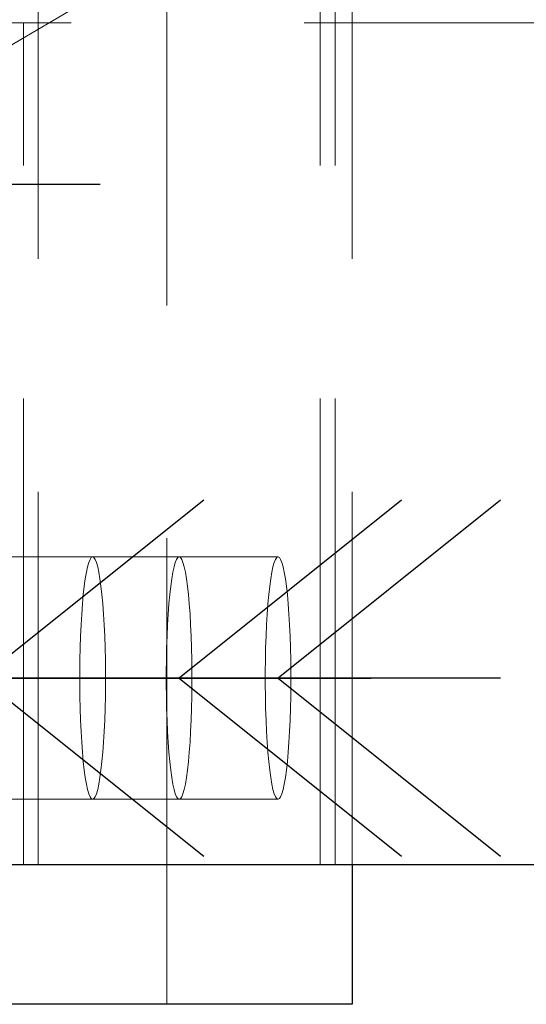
# Model space of a CAD drawing. Header units: millimetres. Extents: x 3536 to 4290, y 11030 to 11491.
# Tile 63 of 102: x 3810.04 to 3812.76, y 11219.24 to 11224.52. Entities that reach past the tile are written whole.
import ezdxf

# ---------------------------------------------------------------- set-up
doc = ezdxf.new("R2010")
doc.units = ezdxf.units.MM
doc.header["$LTSCALE"] = 10
doc.linetypes.add('HIDDEN', pattern=[0.375, 0.25, -0.125])
doc.linetypes.add('MITTE', pattern=[2, 1.25, -0.25, 0.25, -0.25])
for name, color, linetype in [('PS_BOLT', 4, 'Continuous'), ('PS_MID', 5, 'MITTE'), ('PS_SHAPE', 3, 'Continuous')]:
    doc.layers.add(name, color=color, linetype=linetype)
for name, color, linetype, lineweight in [('PS_Hidden', 2, 'HIDDEN', 9), ('PS_Pos', 1, 'Continuous', 15), ('PS_SOLID', 7, 'Continuous', 30)]:
    doc.layers.add(name, color=color, linetype=linetype, lineweight=lineweight)

# ---------------------------------------------------------------- blocks, each defined once
blk = doc.blocks.new('*X686')
at = {"color": 30, "linetype": 'Continuous'}
for p, q in [((3808.5666, 11221.9431), (3809.7598, 11220.9885)), ((3812.6186, 11221.9431), (3811.4254, 11220.9885)), ((3809.7598, 11220.9885), (3808.5666, 11220.0339)), ((3812.6186, 11220.9885), (3808.5666, 11220.9885)), ((3811.4254, 11220.9885), (3812.6186, 11220.0339))]:
    blk.add_line(p, q, dxfattribs=at)
blk = doc.blocks.new('*X689')
at = {"color": 30, "linetype": 'Continuous'}
for p, q in [((3806.9747, 11221.9431), (3808.1679, 11220.9885)), ((3811.0267, 11221.9431), (3809.8335, 11220.9885)), ((3808.1679, 11220.9885), (3806.9747, 11220.0339)), ((3811.0267, 11220.9885), (3806.9747, 11220.9885)), ((3809.8335, 11220.9885), (3811.0267, 11220.0339))]:
    blk.add_line(p, q, dxfattribs=at)
blk = doc.blocks.new('*X703')
at = {"layer": 'PS_Hidden', "color": 2, "linetype": 'HIDDEN'}
for p, q in [((3810.829, 11219.2385), (3810.829, 11230.2385)), ((3810.1389, 11229.4885), (3810.1389, 11219.9885)), ((3811.6512, 11219.9885), (3811.6512, 11229.4885)), ((3811.7308, 11219.9885), (3811.7308, 11229.4885)), ((3811.8233, 11229.4885), (3811.8233, 11219.9885)), ((3807.8154, 11224.5035), (3941.6509, 11224.5035)), ((3810.061, 11219.9885), (3810.061, 11224.5035)), ((3810.8947, 11221.6385), (3809.9004, 11221.6385)), ((3810.4171, 11221.6252), (3810.4104, 11221.6087)), ((3810.424, 11221.6352), (3810.4171, 11221.6252)), ((3810.431, 11221.6385), (3810.424, 11221.6352)), ((3810.438, 11221.6352), (3810.431, 11221.6385)), ((3810.4449, 11221.6252), (3810.438, 11221.6352)), ((3810.4517, 11221.6087), (3810.4449, 11221.6252)), ((3810.8741, 11221.6087), (3810.8809, 11221.6252)), ((3810.8809, 11221.6252), (3810.8878, 11221.6352)), ((3810.8878, 11221.6352), (3810.8947, 11221.6385)), ((3810.8947, 11221.6385), (3810.9017, 11221.6352)), ((3811.4254, 11221.6385), (3810.8947, 11221.6385)), ((3810.9017, 11221.6352), (3810.9086, 11221.6252)), ((3810.9086, 11221.6252), (3810.9154, 11221.6087)), ((3811.4047, 11221.6087), (3811.4115, 11221.6252)), ((3811.4115, 11221.6252), (3811.4184, 11221.6352)), ((3811.4184, 11221.6352), (3811.4254, 11221.6385)), ((3811.4254, 11221.6385), (3811.4323, 11221.6352)), ((3811.4323, 11221.6352), (3811.4392, 11221.6252)), ((3811.4392, 11221.6252), (3811.446, 11221.6087)), ((3810.4038, 11221.5858), (3810.3975, 11221.5568)), ((3810.4104, 11221.6087), (3810.4038, 11221.5858)), ((3810.4582, 11221.5858), (3810.4517, 11221.6087)), ((3810.4645, 11221.5568), (3810.4582, 11221.5858)), ((3810.8613, 11221.5568), (3810.8675, 11221.5858)), ((3810.8675, 11221.5858), (3810.8741, 11221.6087)), ((3810.9154, 11221.6087), (3810.9219, 11221.5858)), ((3810.9219, 11221.5858), (3810.9282, 11221.5568)), ((3811.3919, 11221.5568), (3811.3982, 11221.5858)), ((3811.3982, 11221.5858), (3811.4047, 11221.6087)), ((3811.446, 11221.6087), (3811.4526, 11221.5858)), ((3811.4526, 11221.5858), (3811.4588, 11221.5568)), ((3810.3916, 11221.522), (3810.3861, 11221.4817)), ((3810.3975, 11221.5568), (3810.3916, 11221.522)), ((3810.4704, 11221.522), (3810.4645, 11221.5568)), ((3810.4759, 11221.4817), (3810.4704, 11221.522)), ((3810.8498, 11221.4817), (3810.8553, 11221.522)), ((3810.8553, 11221.522), (3810.8613, 11221.5568)), ((3810.9282, 11221.5568), (3810.9341, 11221.522)), ((3810.9341, 11221.522), (3810.9397, 11221.4817)), ((3811.3804, 11221.4817), (3811.386, 11221.522)), ((3811.386, 11221.522), (3811.3919, 11221.5568)), ((3811.4588, 11221.5568), (3811.4648, 11221.522)), ((3811.4648, 11221.522), (3811.4703, 11221.4817)), ((3810.3861, 11221.4817), (3810.381, 11221.4363)), ((3810.481, 11221.4363), (3810.4759, 11221.4817)), ((3810.8447, 11221.4363), (3810.8498, 11221.4817)), ((3810.9397, 11221.4817), (3810.9447, 11221.4363)), ((3811.3754, 11221.4363), (3811.3804, 11221.4817)), ((3811.4703, 11221.4817), (3811.4754, 11221.4363)), ((3810.381, 11221.4363), (3810.3765, 11221.3864)), ((3810.4856, 11221.3864), (3810.481, 11221.4363)), ((3810.8402, 11221.3864), (3810.8447, 11221.4363)), ((3810.9447, 11221.4363), (3810.9493, 11221.3864)), ((3811.3708, 11221.3864), (3811.3754, 11221.4363)), ((3811.4754, 11221.4363), (3811.4799, 11221.3864)), ((3810.3765, 11221.3864), (3810.3725, 11221.3323)), ((3810.4896, 11221.3323), (3810.4856, 11221.3864)), ((3810.8362, 11221.3323), (3810.8402, 11221.3864)), ((3810.9493, 11221.3864), (3810.9533, 11221.3323)), ((3811.3668, 11221.3323), (3811.3708, 11221.3864)), ((3811.4799, 11221.3864), (3811.4839, 11221.3323)), ((3810.3725, 11221.3323), (3810.3691, 11221.2748)), ((3810.4929, 11221.2748), (3810.4896, 11221.3323)), ((3810.8328, 11221.2748), (3810.8362, 11221.3323)), ((3810.9533, 11221.3323), (3810.9567, 11221.2748)), ((3811.3634, 11221.2748), (3811.3668, 11221.3323)), ((3811.4839, 11221.3323), (3811.4873, 11221.2748)), ((3810.3691, 11221.2748), (3810.3663, 11221.2143)), ((3810.4957, 11221.2143), (3810.4929, 11221.2748)), ((3810.83, 11221.2143), (3810.8328, 11221.2748)), ((3810.9567, 11221.2748), (3810.9594, 11221.2143)), ((3811.3607, 11221.2143), (3811.3634, 11221.2748)), ((3811.4873, 11221.2748), (3811.49, 11221.2143)), ((3810.3663, 11221.2143), (3810.3642, 11221.1514)), ((3810.4978, 11221.1514), (3810.4957, 11221.2143)), ((3810.828, 11221.1514), (3810.83, 11221.2143)), ((3810.9594, 11221.2143), (3810.9615, 11221.1514)), ((3811.3586, 11221.1514), (3811.3607, 11221.2143)), ((3811.49, 11221.2143), (3811.4921, 11221.1514)), ((3810.3642, 11221.1514), (3810.3628, 11221.0869)), ((3810.4992, 11221.0869), (3810.4978, 11221.1514)), ((3810.8265, 11221.0869), (3810.828, 11221.1514)), ((3810.9615, 11221.1514), (3810.9629, 11221.0869)), ((3811.3572, 11221.0869), (3811.3586, 11221.1514)), ((3811.4921, 11221.1514), (3811.4935, 11221.0869)), ((3810.3628, 11221.0869), (3810.3621, 11221.0214)), ((3810.4999, 11221.0214), (3810.4992, 11221.0869)), ((3810.8258, 11221.0214), (3810.8265, 11221.0869)), ((3810.9629, 11221.0869), (3810.9636, 11221.0214)), ((3811.3565, 11221.0214), (3811.3572, 11221.0869)), ((3811.4935, 11221.0869), (3811.4943, 11221.0214)), ((3810.3621, 11221.0214), (3810.3621, 11220.9556)), ((3810.4999, 11220.9556), (3810.4999, 11221.0214)), ((3810.8258, 11220.9556), (3810.8258, 11221.0214)), ((3810.9636, 11221.0214), (3810.9636, 11220.9556)), ((3811.3565, 11220.9556), (3811.3565, 11221.0214)), ((3811.4943, 11221.0214), (3811.4943, 11220.9556)), ((3810.3621, 11220.9556), (3810.3628, 11220.8901)), ((3810.4992, 11220.8901), (3810.4999, 11220.9556)), ((3810.8265, 11220.8901), (3810.8258, 11220.9556)), ((3810.9636, 11220.9556), (3810.9629, 11220.8901)), ((3811.3572, 11220.8901), (3811.3565, 11220.9556)), ((3811.4943, 11220.9556), (3811.4935, 11220.8901)), ((3810.3628, 11220.8901), (3810.3642, 11220.8256)), ((3810.4978, 11220.8256), (3810.4992, 11220.8901)), ((3810.828, 11220.8256), (3810.8265, 11220.8901)), ((3810.9629, 11220.8901), (3810.9615, 11220.8256)), ((3811.3586, 11220.8256), (3811.3572, 11220.8901)), ((3811.4935, 11220.8901), (3811.4921, 11220.8256)), ((3810.3642, 11220.8256), (3810.3663, 11220.7628)), ((3810.4957, 11220.7628), (3810.4978, 11220.8256)), ((3810.83, 11220.7628), (3810.828, 11220.8256)), ((3810.9615, 11220.8256), (3810.9594, 11220.7628)), ((3811.3607, 11220.7628), (3811.3586, 11220.8256)), ((3811.4921, 11220.8256), (3811.49, 11220.7628)), ((3810.3663, 11220.7628), (3810.3691, 11220.7023)), ((3810.4929, 11220.7023), (3810.4957, 11220.7628)), ((3810.8328, 11220.7023), (3810.83, 11220.7628)), ((3810.9594, 11220.7628), (3810.9567, 11220.7023)), ((3811.3634, 11220.7023), (3811.3607, 11220.7628)), ((3811.49, 11220.7628), (3811.4873, 11220.7023)), ((3810.3691, 11220.7023), (3810.3725, 11220.6447)), ((3810.4896, 11220.6447), (3810.4929, 11220.7023)), ((3810.8362, 11220.6447), (3810.8328, 11220.7023)), ((3810.9567, 11220.7023), (3810.9533, 11220.6447)), ((3811.3668, 11220.6447), (3811.3634, 11220.7023)), ((3811.4873, 11220.7023), (3811.4839, 11220.6447)), ((3810.3725, 11220.6447), (3810.3765, 11220.5906)), ((3810.4856, 11220.5906), (3810.4896, 11220.6447)), ((3810.8402, 11220.5906), (3810.8362, 11220.6447)), ((3810.9533, 11220.6447), (3810.9493, 11220.5906)), ((3811.3708, 11220.5906), (3811.3668, 11220.6447)), ((3811.4839, 11220.6447), (3811.4799, 11220.5906)), ((3810.3765, 11220.5906), (3810.381, 11220.5407)), ((3810.481, 11220.5407), (3810.4856, 11220.5906)), ((3810.8447, 11220.5407), (3810.8402, 11220.5906)), ((3810.9493, 11220.5906), (3810.9447, 11220.5407)), ((3811.3754, 11220.5407), (3811.3708, 11220.5906)), ((3811.4799, 11220.5906), (3811.4754, 11220.5407)), ((3810.381, 11220.5407), (3810.3861, 11220.4953)), ((3810.4759, 11220.4953), (3810.481, 11220.5407)), ((3810.8498, 11220.4953), (3810.8447, 11220.5407)), ((3810.9447, 11220.5407), (3810.9397, 11220.4953)), ((3811.3804, 11220.4953), (3811.3754, 11220.5407)), ((3811.4754, 11220.5407), (3811.4703, 11220.4953)), ((3810.3861, 11220.4953), (3810.3916, 11220.455)), ((3810.3916, 11220.455), (3810.3975, 11220.4202)), ((3810.4645, 11220.4202), (3810.4704, 11220.455)), ((3810.4704, 11220.455), (3810.4759, 11220.4953)), ((3810.8553, 11220.455), (3810.8498, 11220.4953)), ((3810.8613, 11220.4202), (3810.8553, 11220.455)), ((3810.9341, 11220.455), (3810.9282, 11220.4202)), ((3810.9397, 11220.4953), (3810.9341, 11220.455)), ((3811.386, 11220.455), (3811.3804, 11220.4953)), ((3811.3919, 11220.4202), (3811.386, 11220.455)), ((3811.4648, 11220.455), (3811.4588, 11220.4202)), ((3811.4703, 11220.4953), (3811.4648, 11220.455)), ((3810.3975, 11220.4202), (3810.4038, 11220.3912)), ((3810.4582, 11220.3912), (3810.4645, 11220.4202)), ((3810.8675, 11220.3912), (3810.8613, 11220.4202)), ((3810.9282, 11220.4202), (3810.9219, 11220.3912)), ((3811.3982, 11220.3912), (3811.3919, 11220.4202)), ((3811.4588, 11220.4202), (3811.4526, 11220.3912)), ((3810.4038, 11220.3912), (3810.4104, 11220.3683)), ((3810.4104, 11220.3683), (3810.4171, 11220.3518)), ((3810.4171, 11220.3518), (3810.424, 11220.3418)), ((3810.438, 11220.3418), (3810.4449, 11220.3518)), ((3810.4449, 11220.3518), (3810.4517, 11220.3683)), ((3810.4517, 11220.3683), (3810.4582, 11220.3912)), ((3810.8741, 11220.3683), (3810.8675, 11220.3912)), ((3810.8809, 11220.3518), (3810.8741, 11220.3683)), ((3810.8878, 11220.3418), (3810.8809, 11220.3518)), ((3810.9086, 11220.3518), (3810.9017, 11220.3418)), ((3810.9154, 11220.3683), (3810.9086, 11220.3518)), ((3810.9219, 11220.3912), (3810.9154, 11220.3683)), ((3811.4047, 11220.3683), (3811.3982, 11220.3912)), ((3811.4115, 11220.3518), (3811.4047, 11220.3683)), ((3811.4184, 11220.3418), (3811.4115, 11220.3518)), ((3811.4392, 11220.3518), (3811.4323, 11220.3418)), ((3811.446, 11220.3683), (3811.4392, 11220.3518)), ((3811.4526, 11220.3912), (3811.446, 11220.3683)), ((3810.8947, 11220.3385), (3809.9004, 11220.3385)), ((3810.424, 11220.3418), (3810.431, 11220.3385)), ((3810.431, 11220.3385), (3810.438, 11220.3418)), ((3810.8947, 11220.3385), (3810.8878, 11220.3418)), ((3810.9017, 11220.3418), (3810.8947, 11220.3385)), ((3811.4254, 11220.3385), (3810.8947, 11220.3385)), ((3811.4254, 11220.3385), (3811.4184, 11220.3418)), ((3811.4323, 11220.3418), (3811.4254, 11220.3385))]:
    blk.add_line(p, q, dxfattribs=at)
at = {"layer": 'PS_MID', "color": 5, "linetype": 'MITTE'}
for p, q in [((3808.4771, 11223.6385), (3810.4714, 11223.6385)), ((3808.3391, 11220.9885), (3810.3335, 11220.9885)), ((3809.4004, 11220.9885), (3811.3947, 11220.9885)), ((3809.931, 11220.9885), (3811.9254, 11220.9885))]:
    blk.add_line(p, q, dxfattribs=at)
at = {"layer": 'PS_SOLID', "color": 7, "linetype": 'Continuous'}
for p, q in [((3807.7375, 11219.9885), (3941.6509, 11219.9885)), ((3811.8233, 11219.9885), (3811.8233, 11219.2385)), ((3811.8233, 11219.2385), (3807.3661, 11219.2385))]:
    blk.add_line(p, q, dxfattribs=at)
blk = doc.blocks.new('*X704')
at = {"color": 30, "linetype": 'Continuous'}
for p, q in [((3808.036, 11221.9431), (3809.2292, 11220.9885)), ((3812.088, 11221.9431), (3810.8947, 11220.9885)), ((3809.2292, 11220.9885), (3808.036, 11220.0339)), ((3812.088, 11220.9885), (3808.036, 11220.9885)), ((3810.8947, 11220.9885), (3812.088, 11220.0339))]:
    blk.add_line(p, q, dxfattribs=at)
blk = doc.blocks.new('*X720')
at = {"color": 1}
blk.add_line((3810.5954, 11224.7385), (3804.6001, 11221.203), dxfattribs=at)

msp = doc.modelspace()

# ---------------------------------------------------------------- block references
at = {"layer": 'PS_BOLT', "color": 30}
for name in ['*X689', '*X704', '*X686']:
    msp.add_blockref(name, (0, 0), dxfattribs=at)
at = {"layer": 'PS_Pos'}
msp.add_blockref('*X720', (0, 0), dxfattribs=at)
at = {"layer": 'PS_SHAPE'}
msp.add_blockref('*X703', (0, 0), dxfattribs=at)

doc.saveas('drawing.dxf')
